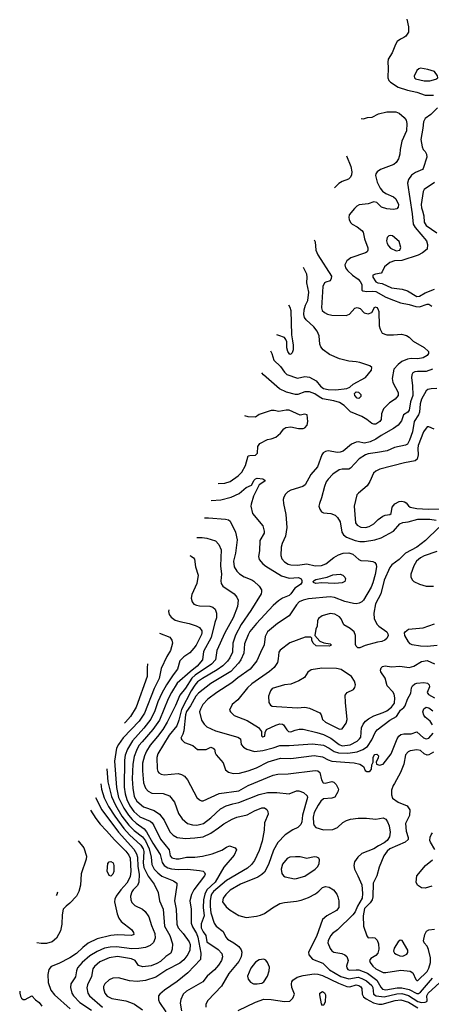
# Model space of a CAD drawing. Extents: x 1173029 to 1307123, y 522559 to 678521.
# Tile 16 of 256: x 1175946 to 1180361, y 547154 to 557730. Entities that reach past the tile are written whole.
import ezdxf

# ---------------------------------------------------------------- set-up
doc = ezdxf.new("R2010")
doc.units = 0

msp = doc.modelspace()

# ---------------------------------------------------------------- linework, layer by layer
at = {"layer": '0CON10XD'}
for points in [[(1180100, 557735), (1180118, 557655), (1180116, 557595), (1180089, 557555), (1180065, 557539), (1180029, 557521), (1179995, 557495), (1179977, 557465), (1179943, 557375), (1179899, 557305), (1179893, 557275), (1179900, 557215), (1179896, 557105), (1179907, 557077), (1179925, 557058), (1180007, 557007), (1180105, 556972), (1180205, 556951), (1180295, 556921), (1180385, 556920)], [(1180285, 557072), (1180345, 557075), (1180410, 557090), (1180431, 557105), (1180427, 557127), (1180395, 557173), (1180325, 557196), (1180245, 557210), (1180226, 557204), (1180207, 557185), (1180178, 557125), (1180181, 557105), (1180192, 557095), (1180285, 557072)], [(1179608, 556670), (1179634, 556666), (1179675, 556679), (1179726, 556684), (1179795, 556718), (1179885, 556740), (1179980, 556740), (1180016, 556726), (1180070, 556680), (1180090, 556650), (1180099, 556615), (1180096, 556535), (1180044, 556425), (1180027, 556335), (1180024, 556285), (1180009, 556235), (1179983, 556195), (1179960, 556175), (1179817, 556123), (1179780, 556095), (1179767, 556073), (1179764, 556055), (1179780, 555985), (1179811, 555921), (1179838, 555888), (1179874, 555864), (1179955, 555828), (1179981, 555805), (1180009, 555745), (1180006, 555715), (1179990, 555700), (1179955, 555691), (1179885, 555698), (1179828, 555718), (1179775, 555768), (1179745, 555774), (1179685, 555752), (1179589, 555741), (1179562, 555728), (1179536, 555704), (1179480, 555635), (1179476, 555606), (1179481, 555585), (1179495, 555553), (1179512, 555535), (1179565, 555507), (1179615, 555467), (1179629, 555449), (1179643, 555375), (1179679, 555279), (1179682, 555255), (1179672, 555238), (1179654, 555226), (1179497, 555173), (1179455, 555140), (1179434, 555096), (1179440, 555065), (1179463, 555035), (1179515, 554985), (1179575, 554945), (1179599, 554919), (1179615, 554885), (1179616, 554826), (1179627, 554817), (1179669, 554809), (1179735, 554815), (1179765, 554812), (1179875, 554751), (1179955, 554716), (1180030, 554690), (1180125, 554672), (1180195, 554648), (1180235, 554646), (1180315, 554674), (1180335, 554675), (1180365, 554655)], [(1180428, 556782), (1180357, 556713), (1180295, 556669), (1180276, 556635), (1180271, 556565), (1180247, 556445), (1180263, 556363), (1180275, 556336), (1180294, 556315), (1180311, 556285), (1180314, 556255), (1180275, 556133), (1180265, 556122), (1180192, 556088), (1180150, 556060), (1180116, 556015), (1180104, 555975), (1180156, 555645), (1180165, 555535), (1180188, 555498), (1180311, 555355), (1180320, 555315), (1180316, 555265), (1180268, 555225), (1180220, 555200), (1180045, 555142), (1179965, 555141), (1179917, 555123), (1179858, 555075), (1179835, 555022), (1179822, 555008), (1179762, 554998), (1179734, 554985), (1179734, 554965), (1179767, 554915), (1179788, 554905), (1179835, 554897), (1179935, 554851), (1180047, 554835), (1180105, 554819), (1180205, 554757), (1180235, 554761), (1180295, 554795), (1180395, 554837)], [(1179453, 556267), (1179497, 556155), (1179508, 556095), (1179506, 556064), (1179495, 556039), (1179473, 556017), (1179405, 555991), (1179369, 555971), (1179321, 555924)], [(1180395, 555982), (1180286, 555905), (1180272, 555885), (1180251, 555745), (1180255, 555710), (1180267, 555677)], [(1180267, 555677), (1180281, 555625), (1180283, 555555), (1180305, 555520), (1180420, 555440)], [(1179106, 555366), (1179114, 555345), (1179123, 555255), (1179143, 555203), (1179289, 554975), (1179288, 554952), (1179276, 554924), (1179228, 554912), (1179215, 554904), (1179199, 554865), (1179183, 554635), (1179192, 554605), (1179215, 554584), (1179248, 554568), (1179295, 554558), (1179448, 554552), (1179484, 554566), (1179540, 554630), (1179565, 554640), (1179597, 554627), (1179642, 554582), (1179685, 554572), (1179723, 554587), (1179755, 554646), (1179775, 554639), (1179789, 554625), (1179800, 554595), (1179802, 554442), (1179811, 554405), (1179834, 554364), (1179885, 554346), (1179955, 554344), (1180043, 554353), (1180095, 554339), (1180122, 554322), (1180168, 554278), (1180285, 554210), (1180330, 554165), (1180330, 554145), (1180317, 554125), (1180275, 554099), (1180215, 554086), (1180145, 554090), (1180106, 554084), (1180045, 554059), (1180005, 554025), (1179960, 553975), (1179940, 553875), (1179949, 553835), (1180006, 553725), (1180006, 553695), (1179975, 553656), (1179914, 553616), (1179849, 553551), (1179827, 553495), (1179822, 553435), (1179808, 553415), (1179765, 553387), (1179745, 553385), (1179722, 553392), (1179671, 553435), (1179615, 553467), (1179495, 553520), (1179428, 553588), (1179378, 553618), (1179315, 553637), (1179195, 553659), (1179158, 553678), (1179113, 553713), (1179054, 553734), (1179005, 553733), (1178930, 553705), (1178905, 553703), (1178808, 553728), (1178731, 553765), (1178560, 553915), (1178543, 553938)], [(1179985, 555247), (1180025, 555253), (1180034, 555285), (1180017, 555347), (1179945, 555409), (1179925, 555414), (1179905, 555410), (1179889, 555391), (1179879, 555355), (1179886, 555325), (1179901, 555301), (1179925, 555278), (1179985, 555247)], [(1178636, 554175), (1178652, 554145), (1178673, 554073), (1178745, 554005), (1178785, 553945), (1178811, 553921), (1178925, 553879), (1179005, 553897), (1179055, 553891), (1179125, 553852), (1179174, 553795), (1179205, 553769), (1179255, 553758), (1179336, 553754), (1179455, 553769), (1179486, 553784), (1179523, 553817), (1179655, 553886), (1179718, 553965), (1179724, 553994), (1179703, 554013), (1179595, 554047), (1179555, 554056), (1179475, 554061), (1179375, 554089), (1179270, 554135), (1179201, 554185), (1179177, 554215), (1179164, 554245), (1179157, 554335), (1179137, 554385), (1179100, 554430), (1179018, 554505), (1179002, 554532), (1178995, 554565), (1178997, 554615), (1179012, 554665), (1179035, 554715), (1179049, 554805), (1179026, 554905), (1179030, 554965), (1179025, 554997), (1178999, 555055), (1178989, 555068)], [(1178830, 554666), (1178844, 554644), (1178853, 554605), (1178860, 554345), (1178872, 554282), (1178880, 554235), (1178879, 554185), (1178867, 554153), (1178855, 554137), (1178845, 554134), (1178821, 554165), (1178813, 554205), (1178810, 554270), (1178802, 554295), (1178785, 554316), (1178725, 554338), (1178703, 554344)], [(1180375, 553975), (1180305, 553950), (1180212, 553952), (1180183, 553947), (1180164, 553936), (1180153, 553917), (1180149, 553885), (1180161, 553801), (1180163, 553695), (1180137, 553625), (1180122, 553535), (1180108, 553515), (1180064, 553485), (1180043, 553423), (1180006, 553375), (1179955, 553338), (1179823, 553265), (1179765, 553225), (1179704, 553196), (1179645, 553183), (1179575, 553196), (1179555, 553194), (1179505, 553170), (1179415, 553096), (1179385, 553084), (1179355, 553082), (1179255, 553099), (1179225, 553092), (1179202, 553078), (1179186, 553055), (1179141, 552929), (1179070, 552845), (1179007, 552733), (1178984, 552716), (1178855, 552678), (1178821, 552659), (1178797, 552635), (1178778, 552602), (1178772, 552575), (1178775, 552532), (1178799, 552415), (1178810, 552275), (1178798, 552182), (1178763, 552105), (1178752, 552065), (1178746, 551975), (1178758, 551938), (1178788, 551908), (1178825, 551883), (1178855, 551874), (1178925, 551873), (1179025, 551885), (1179114, 551864), (1179185, 551869), (1179228, 551885), (1179317, 551953), (1179365, 551982), (1179415, 551999), (1179475, 552005), (1179518, 551988), (1179585, 551932), (1179605, 551922), (1179685, 551919), (1179735, 551910), (1179755, 551900), (1179769, 551879), (1179774, 551855), (1179759, 551771), (1179735, 551680), (1179715, 551635), (1179635, 551495), (1179615, 551477), (1179587, 551463), (1179555, 551456), (1179525, 551460), (1179435, 551482), (1179323, 551523), (1179275, 551531), (1179045, 551510), (1178985, 551495), (1178945, 551477), (1178914, 551446), (1178835, 551326), (1178711, 551245), (1178603, 551155), (1178578, 551105), (1178567, 551015), (1178528, 550932), (1178490, 550845), (1178419, 550755), (1178285, 550660), (1178223, 550607), (1178059, 550505), (1177965, 550431), (1177912, 550375), (1177884, 550325), (1177875, 550295), (1177897, 550207), (1177924, 550164), (1177955, 550136), (1178045, 550092), (1178287, 550025), (1178313, 550005), (1178321, 549945), (1178345, 549916), (1178383, 549895), (1178465, 549871), (1178555, 549880), (1178665, 549909), (1178735, 549935), (1178835, 549935), (1179085, 549953), (1179205, 549937), (1179265, 549907), (1179319, 549869), (1179365, 549855), (1179465, 549851), (1179565, 549867), (1179627, 549893), (1179675, 549925), (1179724, 549995), (1179760, 550075), (1179779, 550101), (1179915, 550207), (1179986, 550244), (1180014, 550286), (1180032, 550315), (1180068, 550342), (1180080, 550360), (1180105, 550431), (1180141, 550495), (1180148, 550552), (1180159, 550575), (1180184, 550596), (1180205, 550605), (1180282, 550612), (1180319, 550605), (1180339, 550585), (1180341, 550565), (1180316, 550505), (1180331, 550481), (1180395, 550448)], [(1180421, 553769), (1180360, 553765), (1180325, 553758), (1180305, 553744), (1180257, 553653), (1180242, 553605), (1180234, 553515), (1180222, 553485), (1180176, 553415), (1180161, 553305), (1180127, 553213), (1180105, 553171), (1180085, 553160), (1179965, 553134), (1179889, 553101), (1179785, 553080), (1179685, 553068), (1179655, 553058), (1179587, 553015), (1179495, 552912), (1179475, 552904), (1179405, 552904), (1179371, 552895), (1179305, 552847), (1179256, 552794), (1179235, 552765), (1179214, 552715), (1179185, 552595), (1179161, 552535), (1179156, 552505), (1179164, 552474), (1179184, 552445), (1179204, 552434), (1179285, 552428), (1179329, 552409), (1179355, 552384), (1179382, 552335), (1179403, 552225), (1179418, 552198), (1179453, 552173), (1179545, 552138), (1179595, 552125), (1179645, 552125), (1179755, 552145), (1179825, 552165), (1179954, 552236), (1180025, 552314), (1180055, 552330), (1180113, 552337), (1180215, 552365), (1180345, 552367), (1180414, 552356)], [(1179585, 553660), (1179565, 553666), (1179541, 553695), (1179538, 553715), (1179555, 553732), (1179579, 553729), (1179606, 553705), (1179605, 553682), (1179585, 553660)], [(1178074, 552750), (1178145, 552753), (1178205, 552771), (1178289, 552831), (1178329, 552871), (1178368, 552942), (1178396, 553044), (1178415, 553051), (1178475, 553054), (1178497, 553073), (1178501, 553145), (1178521, 553179), (1178605, 553222), (1178645, 553229), (1178695, 553247), (1178745, 553288), (1178779, 553335), (1178799, 553351), (1178855, 553358), (1178935, 553340), (1178985, 553340), (1179005, 553348), (1179030, 553375), (1179038, 553415), (1179030, 553485), (1179005, 553492), (1178955, 553484), (1178835, 553535), (1178804, 553536), (1178725, 553522), (1178674, 553534), (1178643, 553533), (1178515, 553490), (1178475, 553460), (1178395, 553464), (1178360, 553474)], [(1180391, 553331), (1180335, 553358), (1180315, 553358), (1180277, 553303), (1180221, 553155), (1180215, 553125), (1180219, 553055), (1180210, 553010), (1180188, 552992), (1180072, 552972), (1179809, 552901), (1179765, 552880), (1179742, 552858), (1179701, 552769), (1179672, 552725), (1179579, 552645), (1179564, 552625), (1179533, 552505), (1179547, 552327), (1179565, 552302), (1179605, 552281), (1179655, 552277), (1179695, 552287), (1179745, 552317), (1179790, 552360), (1179841, 552399), (1179865, 552408), (1179915, 552414), (1179931, 552425), (1179942, 552495), (1179971, 552529), (1180016, 552554), (1180045, 552558), (1180073, 552553), (1180091, 552541), (1180115, 552508), (1180134, 552495), (1180205, 552481), (1180327, 552473), (1180475, 552476)], [(1178001, 552565), (1178105, 552572), (1178215, 552601), (1178300, 552640), (1178374, 552705), (1178431, 552729), (1178461, 552785), (1178475, 552798), (1178495, 552804), (1178555, 552799), (1178576, 552786), (1178577, 552775), (1178516, 552734), (1178455, 552612), (1178429, 552525), (1178424, 552505), (1178444, 552425), (1178554, 552295), (1178569, 552235), (1178567, 552215), (1178522, 552135), (1178519, 552025), (1178507, 551965), (1178515, 551931), (1178555, 551885), (1178585, 551859), (1178756, 551756), (1178835, 551730), (1178938, 551738), (1178964, 551725), (1178974, 551705), (1178972, 551685), (1178958, 551665), (1178897, 551623), (1178855, 551564), (1178835, 551547), (1178765, 551516), (1178723, 551487), (1178665, 551437), (1178485, 551245), (1178415, 551158), (1178395, 551124), (1178358, 551025), (1178349, 550925), (1178318, 550855), (1178293, 550817), (1178210, 550730), (1177995, 550599), (1177863, 550497), (1177835, 550464), (1177779, 550361), (1177735, 550299), (1177726, 550265), (1177707, 550093), (1177695, 550055), (1177674, 550014), (1177684, 549995), (1177715, 549966), (1177804, 549934), (1177855, 549890), (1177945, 549890), (1177995, 549916), (1178022, 549905), (1178034, 549894), (1178041, 549855), (1178052, 549835), (1178127, 549747), (1178155, 549673), (1178185, 549648), (1178235, 549634), (1178305, 549638), (1178395, 549661), (1178485, 549696), (1178612, 549758), (1178745, 549797), (1178855, 549796), (1179105, 549827), (1179195, 549813), (1179255, 549780), (1179295, 549766), (1179435, 549756), (1179535, 549749), (1179593, 549735), (1179635, 549708), (1179653, 549665), (1179670, 549655), (1179695, 549656), (1179710, 549665), (1179719, 549681), (1179722, 549725), (1179738, 549755), (1179736, 549805), (1179744, 549825), (1179755, 549836), (1179775, 549840), (1179794, 549825), (1179790, 549800), (1179768, 549755), (1179772, 549735), (1179805, 549724), (1179846, 549735), (1179932, 549845), (1179995, 550005), (1180012, 550035), (1180035, 550053), (1180065, 550060), (1180145, 550061), (1180205, 550081), (1180277, 550017), (1180305, 550006), (1180335, 550014), (1180382, 550065)], [(1177929, 552381), (1177970, 552380), (1178155, 552366), (1178185, 552358), (1178205, 552345), (1178262, 552225), (1178280, 552145), (1178260, 552000), (1178241, 551915), (1178246, 551855), (1178275, 551808), (1178305, 551778), (1178355, 551746), (1178435, 551714), (1178459, 551699), (1178515, 551645), (1178539, 551605), (1178541, 551585), (1178535, 551564), (1178426, 551385), (1178323, 551235), (1178262, 551118), (1178234, 551035), (1178227, 550935), (1178199, 550875), (1178175, 550840), (1178125, 550791), (1178065, 550746), (1177907, 550655), (1177855, 550618), (1177825, 550584), (1177787, 550523), (1177680, 550320), (1177653, 550205), (1177632, 550145), (1177549, 550045), (1177426, 549844), (1177418, 549805), (1177420, 549685), (1177426, 549656), (1177439, 549639), (1177463, 549625), (1177495, 549620), (1177645, 549633), (1177682, 549622), (1177714, 549604), (1177747, 549567), (1177846, 549376), (1177875, 549350), (1177895, 549341), (1177915, 549341), (1178085, 549420), (1178295, 549448), (1178395, 549504), (1178665, 549616), (1178715, 549628), (1178825, 549630), (1179117, 549667), (1179145, 549661), (1179166, 549645), (1179183, 549565), (1179200, 549535), (1179221, 549529), (1179295, 549546), (1179315, 549541), (1179339, 549515), (1179366, 549465), (1179357, 549435), (1179325, 549380), (1179295, 549370), (1179205, 549361), (1179175, 549335), (1179147, 549295), (1179105, 549216), (1179095, 549165), (1179099, 549095), (1179106, 549075), (1179124, 549054), (1179205, 549027), (1179305, 549033), (1179355, 549055), (1179412, 549108), (1179450, 549130), (1179495, 549143), (1179575, 549155), (1179665, 549155), (1179765, 549142), (1179845, 549157), (1179873, 549143), (1179892, 549115), (1179910, 549070), (1179920, 549005), (1179911, 548955), (1179889, 548915), (1179855, 548887), (1179793, 548857), (1179745, 548825), (1179617, 548773), (1179572, 548735), (1179539, 548685), (1179530, 548645), (1179536, 548605), (1179574, 548534), (1179615, 548438), (1179624, 548345), (1179620, 548295), (1179571, 548209), (1179544, 548146), (1179521, 548115), (1179356, 547954), (1179301, 547915), (1179279, 547891), (1179254, 547835), (1179251, 547815), (1179275, 547753), (1179295, 547728), (1179315, 547716), (1179400, 547700), (1179434, 547684), (1179455, 547667), (1179471, 547625), (1179452, 547565), (1179454, 547545), (1179465, 547530), (1179485, 547521), (1179555, 547526), (1179585, 547523), (1179675, 547488), (1179778, 547415), (1179819, 547339), (1179838, 547318), (1179875, 547311), (1179995, 547331), (1180045, 547332), (1180125, 547314), (1180205, 547271), (1180225, 547272), (1180245, 547285), (1180375, 547435)], [(1180441, 552275), (1180299, 552135), (1180205, 552065), (1180085, 552000), (1180018, 551932), (1179938, 551875), (1179917, 551845), (1179855, 551711), (1179820, 551565), (1179762, 551455), (1179744, 551355), (1179748, 551295), (1179780, 551235), (1179797, 551215), (1179885, 551155), (1179896, 551135), (1179897, 551115), (1179883, 551085), (1179862, 551065), (1179829, 551051), (1179785, 551045), (1179652, 551008), (1179595, 550983), (1179572, 550982), (1179555, 551000), (1179548, 551018), (1179548, 551115), (1179533, 551155), (1179491, 551191), (1179422, 551232), (1179395, 551295), (1179375, 551318), (1179325, 551344), (1179275, 551353), (1179192, 551328), (1179150, 551300), (1179140, 551275), (1179136, 551215), (1179121, 551185), (1179110, 551115), (1179166, 551056), (1179208, 551038), (1179278, 551025), (1179288, 551015), (1179283, 551007), (1179265, 551001), (1179125, 551004), (1179094, 551035), (1179080, 551065), (1179078, 551088), (1179068, 551098), (1179008, 551098), (1178842, 551038), (1178741, 550959), (1178725, 550935), (1178720, 550865), (1178711, 550825), (1178677, 550773), (1178625, 550728), (1178435, 550597), (1178389, 550555), (1178285, 550425), (1178224, 550375), (1178198, 550315), (1178208, 550295), (1178246, 550256), (1178385, 550202), (1178509, 550129), (1178541, 550085), (1178541, 550045), (1178544, 550035), (1178555, 550029), (1178576, 550035), (1178579, 550075), (1178594, 550105), (1178695, 550154), (1178735, 550166), (1178765, 550165), (1178777, 550157), (1178812, 550102), (1178831, 550085), (1178855, 550082), (1178902, 550098), (1178945, 550110), (1178985, 550108), (1179135, 550075), (1179205, 550051), (1179285, 550012), (1179372, 549945), (1179405, 549931), (1179489, 549941), (1179565, 549980), (1179592, 550005), (1179604, 550025), (1179612, 550125), (1179631, 550165), (1179655, 550195), (1179688, 550222), (1179745, 550253), (1179845, 550287), (1179885, 550307), (1179935, 550347), (1179965, 550390), (1179971, 550445), (1179964, 550485), (1179950, 550510), (1179888, 550575), (1179867, 550657), (1179821, 550725), (1179817, 550745), (1179823, 550767), (1179837, 550783), (1179865, 550791), (1179935, 550781), (1180025, 550788), (1180125, 550772), (1180175, 550788), (1180255, 550836), (1180315, 550849), (1180395, 550811)], [(1177846, 552170), (1177905, 552170), (1177955, 552162), (1178045, 552132), (1178082, 552095), (1178106, 552036), (1178101, 551865), (1178112, 551775), (1178103, 551703), (1178106, 551675), (1178124, 551645), (1178245, 551563), (1178275, 551528), (1178288, 551495), (1178281, 551429), (1178235, 551305), (1178148, 551145), (1178061, 550955), (1178047, 550855), (1178005, 550808), (1177829, 550691), (1177793, 550657), (1177725, 550551), (1177663, 550475), (1177619, 550365), (1177528, 550185), (1177483, 550105), (1177425, 550030), (1177345, 549937), (1177306, 549875), (1177284, 549825), (1177265, 549745), (1177263, 549663), (1177275, 549535), (1177296, 549476), (1177324, 549444), (1177365, 549421), (1177485, 549419), (1177554, 549395), (1177608, 549325), (1177651, 549205), (1177690, 549145), (1177745, 549098), (1177801, 549081), (1177845, 549078), (1177918, 549095), (1177995, 549158), (1178099, 549255), (1178162, 549285), (1178231, 549309), (1178295, 549323), (1178515, 549409), (1178605, 549428), (1178705, 549428), (1178835, 549415), (1178915, 549447), (1178939, 549449), (1178990, 549430), (1179029, 549395), (1179032, 549375), (1178978, 549185), (1178973, 549115), (1178963, 549085), (1178928, 549052), (1178875, 549029), (1178795, 548973), (1178715, 548891), (1178669, 548811), (1178614, 548655), (1178571, 548575), (1178545, 548550), (1178499, 548521), (1178315, 548444), (1178205, 548380), (1178158, 548335), (1178130, 548295), (1178120, 548255), (1178161, 548201), (1178202, 548165), (1178298, 548108), (1178375, 548088), (1178485, 548100), (1178529, 548111), (1178571, 548129), (1178658, 548192), (1178735, 548236), (1178785, 548249), (1178915, 548261), (1178965, 548273), (1179045, 548303), (1179118, 548342), (1179155, 548370), (1179195, 548408), (1179225, 548419), (1179265, 548412), (1179311, 548385), (1179348, 548338), (1179359, 548309), (1179369, 548265), (1179370, 548195), (1179345, 548161), (1179241, 548105), (1179193, 548065), (1179129, 547881), (1179044, 547715), (1179046, 547685), (1179085, 547638), (1179198, 547598), (1179270, 547525), (1179392, 547452), (1179475, 547427), (1179575, 547445), (1179615, 547432), (1179665, 547405), (1179723, 547355), (1179733, 547335), (1179742, 547265), (1179771, 547245), (1179855, 547233), (1179993, 547267), (1180045, 547272), (1180115, 547249), (1180215, 547184), (1180255, 547175), (1180295, 547178), (1180312, 547185), (1180316, 547194), (1180313, 547245), (1180328, 547275), (1180491, 547425)], [(1177770, 551975), (1177785, 551969), (1177811, 551951), (1177822, 551935), (1177831, 551855), (1177860, 551765), (1177845, 551675), (1177791, 551555), (1177787, 551517), (1177797, 551477), (1177815, 551454), (1177842, 551442), (1177874, 551434), (1177985, 551431), (1178019, 551419), (1178042, 551398), (1178057, 551357), (1178058, 551305), (1178040, 551255), (1177999, 551095), (1177919, 550945), (1177908, 550855), (1177848, 550785), (1177773, 550727), (1177635, 550604), (1177573, 550505), (1177538, 550435), (1177445, 550205), (1177375, 550105), (1177259, 549975), (1177225, 549933), (1177199, 549881), (1177174, 549815), (1177158, 549735), (1177154, 549575), (1177160, 549475), (1177173, 549385), (1177201, 549335), (1177275, 549275), (1177387, 549237), (1177446, 549196), (1177494, 549134), (1177555, 549008), (1177591, 548971), (1177635, 548945), (1177725, 548936), (1177825, 548941), (1177915, 548955), (1177998, 548992), (1178079, 549051), (1178135, 549094), (1178225, 549144), (1178275, 549163), (1178385, 549188), (1178465, 549232), (1178545, 549266), (1178573, 549263), (1178596, 549246), (1178609, 549225), (1178613, 549195), (1178572, 549105), (1178569, 549025), (1178548, 548905), (1178515, 548805), (1178465, 548698), (1178433, 548657), (1178389, 548615), (1178165, 548483), (1178026, 548365), (1178005, 548337), (1177997, 548313), (1177989, 548265), (1177988, 548205), (1177997, 548137), (1178031, 548025), (1178053, 547995), (1178127, 547937), (1178156, 547876), (1178175, 547853), (1178242, 547815), (1178295, 547775), (1178320, 547740), (1178328, 547715), (1178320, 547665), (1178297, 547613), (1178188, 547485), (1178111, 547349), (1177963, 547195), (1177944, 547155), (1177944, 547125)], [(1180421, 552019), (1180285, 551972), (1180245, 551950), (1180203, 551915), (1180173, 551865), (1180142, 551775), (1180142, 551745), (1180154, 551714), (1180173, 551695), (1180235, 551666), (1180305, 551644), (1180385, 551647)], [(1179123, 551673), (1179098, 551685), (1179093, 551695), (1179103, 551707), (1179123, 551717), (1179245, 551741), (1179305, 551768), (1179385, 551774), (1179412, 551765), (1179434, 551744), (1179440, 551725), (1179432, 551695), (1179405, 551682), (1179325, 551674), (1179185, 551682), (1179123, 551673)], [(1177544, 551393), (1177543, 551373), (1177550, 551340), (1177571, 551311), (1177615, 551282), (1177665, 551265), (1177765, 551243), (1177839, 551219), (1177875, 551200), (1177898, 551165), (1177901, 551145), (1177895, 551126), (1177838, 551012), (1177815, 550978), (1177772, 550928), (1177705, 550888), (1177663, 550845), (1177640, 550755), (1177592, 550695), (1177519, 550585), (1177469, 550495), (1177429, 550405), (1177396, 550305), (1177353, 550217), (1177279, 550121), (1177155, 549986), (1177104, 549896), (1177079, 549831), (1177069, 549775), (1177068, 549485), (1177078, 549415), (1177095, 549355), (1177128, 549285), (1177169, 549225), (1177235, 549169), (1177345, 549121), (1177366, 549105), (1177386, 549076), (1177455, 548928), (1177549, 548815), (1177560, 548750), (1177578, 548728), (1177625, 548716), (1177655, 548716), (1177734, 548736), (1177825, 548735), (1177906, 548744), (1178010, 548770), (1178115, 548809), (1178166, 548844), (1178195, 548856), (1178256, 548836), (1178270, 548815), (1178248, 548755), (1178134, 548626), (1178043, 548465), (1177953, 548385), (1177932, 548338), (1177916, 548275), (1177913, 548195), (1177924, 548105), (1177891, 548019), (1177892, 547975), (1177913, 547933), (1177942, 547895), (1177953, 547825), (1178075, 547742), (1178115, 547699), (1178120, 547665), (1178112, 547625), (1178077, 547575), (1178035, 547525), (1177958, 547455), (1177910, 547395), (1177735, 547297), (1177701, 547265), (1177675, 547205), (1177667, 547165), (1177680, 547085)], [(1180425, 551007), (1180315, 550996), (1180245, 551000), (1180157, 551017), (1180135, 551027), (1180115, 551046), (1180076, 551115), (1180075, 551145), (1180081, 551155), (1180115, 551183), (1180275, 551199), (1180395, 551240)], [(1177445, 551141), (1177557, 551097), (1177577, 551067), (1177586, 551035), (1177564, 550955), (1177525, 550889), (1177465, 550762), (1177443, 550655), (1177387, 550545), (1177285, 550280), (1177227, 550195), (1177057, 550015), (1177005, 549945), (1176986, 549905), (1176964, 549765), (1176984, 549483), (1177006, 549375), (1177062, 549262), (1177113, 549185), (1177151, 549141), (1177195, 549100), (1177280, 549040), (1177308, 549008), (1177375, 548885), (1177452, 548762), (1177476, 548676), (1177495, 548645), (1177535, 548621), (1177575, 548608), (1177647, 548603), (1177745, 548605), (1177875, 548593), (1177913, 548583), (1177929, 548569), (1177934, 548554), (1177930, 548535), (1177815, 548385), (1177788, 548335), (1177770, 548265), (1177787, 548175), (1177787, 548025), (1177799, 547985), (1177842, 547915), (1177857, 547875), (1177889, 547705), (1177884, 547636), (1177748, 547492), (1177635, 547398), (1177500, 547305), (1177451, 547265), (1177436, 547244), (1177436, 547204), (1177444, 547175), (1177513, 547073)], [(1177317, 550811), (1177312, 550768), (1177312, 550675), (1177195, 550345), (1177135, 550245), (1177082, 550185), (1177069, 550174)], [(1179375, 550111), (1179405, 550112), (1179449, 550175), (1179458, 550215), (1179439, 550395), (1179438, 550475), (1179457, 550503), (1179526, 550535), (1179542, 550558), (1179548, 550585), (1179537, 550627), (1179506, 550676), (1179395, 550751), (1179345, 550760), (1179186, 550764), (1179072, 550748), (1179035, 550723), (1179000, 550665), (1178941, 550629), (1178855, 550594), (1178788, 550585), (1178655, 550546), (1178635, 550520), (1178616, 550465), (1178618, 550395), (1178636, 550366), (1178655, 550358), (1178702, 550352), (1178925, 550340), (1179005, 550346), (1179055, 550337), (1179164, 550284), (1179178, 550265), (1179195, 550215), (1179225, 550184), (1179375, 550111)], [(1180373, 550155), (1180349, 550195), (1180295, 550237), (1180280, 550260), (1180269, 550295), (1180282, 550328), (1180305, 550345), (1180335, 550340), (1180379, 550305)], [(1180385, 549861), (1180335, 549833), (1180315, 549831), (1180286, 549845), (1180245, 549881), (1180205, 549889), (1180135, 549878), (1180112, 549868), (1180086, 549834), (1180067, 549735), (1180031, 549645), (1179965, 549526), (1179951, 549505), (1179934, 549455), (1179933, 549405), (1179945, 549369), (1180004, 549325), (1180103, 549285), (1180130, 549245), (1180128, 549182), (1180084, 549095), (1180092, 549015), (1180112, 548945), (1180112, 548925), (1180082, 548895), (1179915, 548825), (1179889, 548801), (1179852, 548748), (1179803, 548627), (1179777, 548533), (1179736, 548455), (1179733, 548307), (1179726, 548275), (1179707, 548243), (1179645, 548185), (1179630, 548105), (1179635, 547993), (1179669, 547889), (1179685, 547870), (1179735, 547873), (1179755, 547867), (1179779, 547845), (1179795, 547805), (1179800, 547745), (1179787, 547705), (1179765, 547679), (1179713, 547645), (1179699, 547625), (1179705, 547605), (1179735, 547563), (1179766, 547535), (1179845, 547496), (1179875, 547495), (1180035, 547520), (1180135, 547512), (1180163, 547493), (1180195, 547421), (1180205, 547409)], [(1176879, 549685), (1176892, 549545), (1176932, 549385), (1176972, 549292), (1177041, 549175), (1177118, 549078), (1177173, 549023), (1177262, 548952), (1177295, 548911), (1177334, 548825), (1177356, 548735), (1177364, 548655), (1177390, 548605), (1177428, 548565), (1177472, 548532), (1177595, 548479), (1177630, 548455), (1177632, 548435), (1177605, 548265), (1177625, 548175), (1177630, 548015), (1177646, 547975), (1177700, 547915), (1177765, 547824), (1177773, 547795), (1177770, 547735), (1177750, 547690), (1177707, 547633), (1177662, 547598), (1177525, 547526), (1177405, 547446), (1177295, 547411), (1177205, 547401), (1177125, 547408), (1177005, 547437), (1176946, 547434), (1176905, 547418), (1176859, 547375), (1176845, 547345), (1176845, 547325), (1176858, 547275), (1176885, 547242), (1176935, 547216), (1177085, 547190), (1177135, 547175), (1177179, 547155), (1177265, 547095)], [(1176817, 549524), (1176822, 549465), (1176853, 549373), (1176900, 549280), (1176965, 549174), (1177062, 549042), (1177125, 548975), (1177245, 548865), (1177272, 548825), (1177276, 548795), (1177272, 548675), (1177279, 548625), (1177325, 548529), (1177387, 548445), (1177431, 548355), (1177447, 548265), (1177485, 548175), (1177498, 547995), (1177558, 547895), (1177584, 547805), (1177583, 547745), (1177566, 547705), (1177512, 547668), (1177458, 547615), (1177417, 547593), (1177355, 547569), (1177267, 547557), (1177222, 547572), (1177184, 547625), (1177145, 547642), (1176995, 547668), (1176905, 547653), (1176805, 547610), (1176749, 547561), (1176730, 547535), (1176717, 547453), (1176674, 547365), (1176667, 547333), (1176678, 547275), (1176694, 547245), (1176833, 547123)], [(1176759, 549375), (1176826, 549245), (1177005, 549005), (1177170, 548820), (1177200, 548770), (1177210, 548735), (1177214, 548635), (1177227, 548553), (1177225, 548465), (1177209, 548431), (1177164, 548385), (1177149, 548361), (1177136, 548315), (1177137, 548277), (1177149, 548249), (1177181, 548215), (1177265, 548176), (1177292, 548152), (1177330, 548095), (1177359, 548001), (1177395, 547915), (1177400, 547865), (1177383, 547817), (1177345, 547787), (1177295, 547765), (1177225, 547752), (1177149, 547751), (1176985, 547770), (1176915, 547769), (1176855, 547756), (1176777, 547723), (1176700, 547675), (1176617, 547605), (1176566, 547545), (1176554, 547515), (1176545, 547451), (1176493, 547375), (1176491, 547335), (1176506, 547275), (1176525, 547245), (1176592, 547175), (1176715, 547091)], [(1176707, 549241), (1176761, 549151), (1176809, 549089), (1176878, 549018), (1176962, 548922), (1177085, 548799), (1177118, 548755), (1177131, 548725), (1177139, 548585), (1177132, 548525), (1177097, 548455), (1177030, 548385), (1176980, 548315), (1176966, 548285), (1176962, 548255), (1176991, 548125), (1177009, 548079), (1177034, 548045), (1177145, 547957), (1177166, 547925), (1177169, 547905), (1177145, 547893), (1176995, 547902), (1176925, 547895), (1176778, 547858), (1176680, 547810), (1176624, 547766), (1176555, 547700), (1176485, 547655), (1176367, 547593), (1176285, 547562), (1176260, 547530), (1176247, 547473), (1176253, 547387), (1176280, 547305), (1176320, 547255), (1176486, 547106)], [(1176573, 548909), (1176634, 548835), (1176662, 548745), (1176658, 548715), (1176604, 548555), (1176599, 548435), (1176581, 548365), (1176554, 548316), (1176485, 548240), (1176445, 548209), (1176414, 548175), (1176402, 548115), (1176397, 548015), (1176385, 547945), (1176342, 547865), (1176295, 547826), (1176233, 547807), (1176175, 547807), (1176131, 547814)], [(1180398, 548818), (1180353, 548895), (1180347, 548915), (1180350, 548950), (1180360, 548975), (1180375, 548996)], [(1176925, 548531), (1176905, 548538), (1176886, 548585), (1176891, 548665), (1176905, 548683), (1176925, 548690), (1176947, 548675), (1176956, 548645), (1176955, 548580), (1176946, 548554), (1176925, 548531)], [(1178895, 548502), (1178915, 548504), (1179005, 548531), (1179115, 548606), (1179143, 548635), (1179159, 548665), (1179161, 548705), (1179154, 548724), (1179134, 548734), (1179105, 548738), (1179025, 548722), (1178955, 548738), (1178905, 548739), (1178845, 548735), (1178815, 548719), (1178765, 548660), (1178752, 548605), (1178758, 548558), (1178774, 548534), (1178793, 548523), (1178895, 548502)], [(1180365, 548424), (1180295, 548402), (1180257, 548407), (1180214, 548434), (1180199, 548465), (1180206, 548535), (1180300, 548645), (1180374, 548705)], [(1176351, 548359), (1176344, 548335), (1176337, 548323)], [(1180205, 547409), (1180215, 547410), (1180316, 547505), (1180335, 547542), (1180352, 547605), (1180353, 547655), (1180332, 547742), (1180315, 547779), (1180286, 547815), (1180279, 547835), (1180290, 547905), (1180311, 547939), (1180335, 547955), (1180395, 547962)], [(1180055, 547673), (1180098, 547692), (1180110, 547710), (1180110, 547735), (1180048, 547838), (1180027, 547843), (1180007, 547825), (1179963, 547757), (1179957, 547725), (1179968, 547705), (1179984, 547694), (1180025, 547676), (1180055, 547673)], [(1178495, 547373), (1178545, 547382), (1178566, 547395), (1178603, 547455), (1178621, 547515), (1178624, 547555), (1178605, 547605), (1178587, 547627), (1178565, 547640), (1178515, 547631), (1178475, 547606), (1178425, 547544), (1178391, 547455), (1178398, 547425), (1178422, 547392), (1178455, 547374), (1178495, 547373)], [(1178291, 547089), (1178474, 547176), (1178565, 547209), (1178645, 547207), (1178785, 547183), (1178842, 547188), (1178875, 547219), (1178894, 547264), (1178864, 547336), (1178860, 547375), (1178864, 547396), (1178876, 547414), (1178924, 547445), (1178985, 547463), (1179105, 547480), (1179145, 547477), (1179195, 547464), (1179365, 547381), (1179455, 547347), (1179487, 547343), (1179555, 547364), (1179585, 547357), (1179605, 547342), (1179615, 547325), (1179618, 547265), (1179634, 547235), (1179662, 547212), (1179740, 547170), (1179797, 547157), (1179835, 547156), (1179975, 547197), (1180035, 547204), (1180115, 547178), (1180215, 547115)], [(1175946, 547294), (1175948, 547275), (1175953, 547243), (1175965, 547220), (1175985, 547207), (1176005, 547206), (1176075, 547247), (1176114, 547204), (1176156, 547175), (1176184, 547134)], [(1179195, 547141), (1179185, 547158), (1179164, 547255), (1179167, 547275), (1179195, 547292), (1179215, 547279), (1179226, 547255), (1179223, 547177), (1179205, 547144), (1179195, 547141)]]:
    msp.add_lwpolyline(points, dxfattribs=at)

doc.saveas('drawing.dxf')
